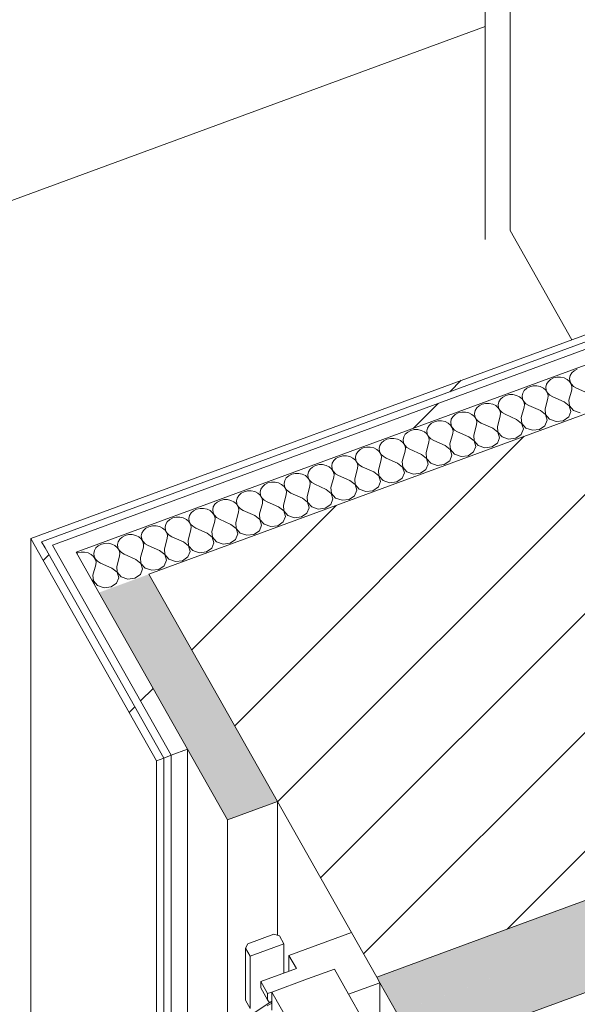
# Model space of a CAD drawing. Header units: millimetres. Extents: x -8337 to 19291, y 9509 to 21675.
# Tile 117 of 163: x 6181 to 6612, y 14497 to 15258. Entities that reach past the tile are written whole.
import ezdxf

# ---------------------------------------------------------------- set-up
doc = ezdxf.new("R2010")
doc.units = ezdxf.units.MM
doc.header["$MEASUREMENT"] = 0
doc.linetypes.add('Wipeout_Contour', pattern=[1000, 0, -1000])
for name, color, linetype in [('10_ESTR_Pilars', 7, 'Continuous'), ('12_FAÇ_Façana', 7, 'Continuous'), ('Nuevo_08_E_Envans secs', 7, 'Continuous'), ('Nuevo_09_EI_Mobiliari general', 7, 'Continuous'), ('Ventanas Archicad', 7, 'Continuous')]:
    doc.layers.add(name, color=color, linetype=linetype)
for name, color, linetype, lineweight in [('10_ESTR_Pilars_Pluma_Nº__28', 7, 'Continuous', 20), ('10_ESTR_Pilars_Pluma_Nº__42', 8, 'Continuous', 25), ('12_FAÇ_Façana_Pluma_Nº__7', 7, 'Continuous', 5), ('Nuevo_08_E_Envans secs_Pluma_Nº__1', 7, 'Continuous', 5), ('Nuevo_08_E_Envans secs_Pluma_Nº__47', 7, 'Continuous', 20), ('Nuevo_09_EI_Mobiliari general_Pluma_Nº__1', 7, 'Continuous', 5), ('Ventanas Archicad_Pluma_Nº__1', 7, 'Continuous', 5)]:
    doc.layers.add(name, color=color, linetype=linetype, lineweight=lineweight)
for name, color, linetype, lineweight, true_color in [('12_FAÇ_Façana_Pluma_Nº__102', 7, 'Continuous', 5, 0xcccccc), ('Nuevo_08_E_Envans secs_Pluma_Nº__102', 7, 'Continuous', 5, 0xcccccc), ('Nuevo_08_E_Envans secs_Pluma_Nº__171', 171, 'Continuous', 13, 0xaaaaff), ('Nuevo_08_E_Envans secs_Pluma_Nº__177', 7, 'Continuous', 15, 0xf7e046), ('Ventanas Archicad_Pluma_Nº__23', 7, 'Continuous', 5, 0xa4a4a6)]:
    doc.layers.add(name, color=color, linetype=linetype, lineweight=lineweight, true_color=true_color)
pattern_1 = [(45, (0, 0), (-183.8478, 183.8478), [195, -65]), (45, (7e-14, 183.85), (-183.8478, 183.8478), [195, -65])]

# ---------------------------------------------------------------- blocks, each defined once
blk = doc.blocks.new('Elem Sección_22_1')
at = {"color": 254, "linetype": 'Wipeout_Contour', "lineweight": 0, "ltscale": 64559.388769}
blk.add_wipeout([(6280.53, 14829.07), (6456.55, 14517.72), (6842.82, 14659.69), (6666.8, 14971.04)], dxfattribs=at).dxf.layer = '10_ESTR_Pilars'
at = {"layer": '10_ESTR_Pilars_Pluma_Nº__42', "linetype": 'Continuous', "lineweight": 25}
h = blk.add_hatch(dxfattribs=at)
h.set_pattern_fill('00_GCT_trama_45º_e1_400__05', color=8, style=0, pattern_type=2)
h.set_pattern_definition([(45, (0, 0), (-45.96194, 45.96194), [])])
h.paths.add_polyline_path([(6280.53, 14829.07), (6456.55, 14517.72), (6842.82, 14659.69), (6666.8, 14971.04)])
at = {"layer": '10_ESTR_Pilars_Pluma_Nº__28', "color": 7, "linetype": 'Continuous', "lineweight": 20}
for p, q in [((6666.8, 14971.04), (6280.53, 14829.07)), ((6666.8, 14971.04), (6735.27, 14849.94)), ((6280.53, 14829.07), (6379.8, 14653.48))]:
    blk.add_line(p, q, dxfattribs=at)
at = {"layer": '10_ESTR_Pilars_Pluma_Nº__28', "color": 7, "linetype": 'Continuous', "lineweight": 20, "flags": 128}
for points in [[(6735.27, 14849.94), (6744.07, 14834.37), (6766.07, 14795.45), (6810.08, 14717.61), (6842.82, 14659.69)], [(6842.82, 14659.69), (6553.12, 14553.21), (6456.55, 14517.72)], [(6379.8, 14653.48), (6437.01, 14552.29), (6456.55, 14517.72)]]:
    blk.add_lwpolyline(points, dxfattribs=at)
blk = doc.blocks.new('Elem Sección_39_1')
at = {"layer": '12_FAÇ_Façana_Pluma_Nº__102', "linetype": 'Continuous', "lineweight": 0, "true_color": 0xe5e5e5}
blk.add_hatch(color=254, dxfattribs=at).paths.add_polyline_path([(6437.15, 14477.13), (6454.75, 14445.99), (7352.83, 14776.08), (7322.02, 14830.57), (7317.19, 14828.79), (7295.19, 14867.71), (7300.02, 14869.48), (7286.82, 14892.84), (7245.55, 14877.67), (7278.29, 14819.74), (6892.02, 14677.77), (6859.28, 14735.7), (6810.08, 14717.61), (6842.82, 14659.69), (6553.12, 14553.21), (6568.78, 14525.51)])
at = {"layer": '12_FAÇ_Façana_Pluma_Nº__7', "color": 7, "linetype": 'Continuous', "lineweight": 5}
blk.add_line((7352.83, 14776.08), (6454.75, 14445.99), dxfattribs=at)
blk = doc.blocks.new('Elem Sección_41_1')
at = {"layer": '12_FAÇ_Façana_Pluma_Nº__102', "linetype": 'Continuous', "lineweight": 0, "true_color": 0xe5e5e5}
blk.add_hatch(color=254, dxfattribs=at).paths.add_polyline_path([(6472.21, 14490.02), (6568.78, 14525.51), (6553.12, 14553.21), (6456.55, 14517.72)])
at = {"layer": '12_FAÇ_Façana_Pluma_Nº__7', "color": 7, "linetype": 'Continuous', "lineweight": 5, "flags": 128}
blk.add_lwpolyline([(6456.55, 14517.72), (6459.01, 14513.37), (6472.21, 14490.02)], dxfattribs=at)
blk = doc.blocks.new('Elem Sección_42_1')
at = {"layer": 'Ventanas Archicad', "linetype": 'Continuous', "lineweight": 0, "true_color": 0x000000}
h = blk.add_hatch(dxfattribs=at)
h.set_pattern_fill('Hormigón_en_Masa_0001', color=18, style=0, pattern_type=2)
h.set_pattern_definition([(0, (0, 0), (0, 779.423), [48.75, -401.25]), (0, (225, 389.7), (0, 779.423), [48.75, -401.25]), (60, (0, 0), (-675, 389.71), [48.75, -401.25]), (60, (450, 0), (-675, 389.71), [48.75, -401.25]), (120, (48.75, 0), (675, 389.71), [48.75, -401.25]), (120, (498.75, 0), (675, 389.71), [48.75, -401.25]), (0, (0, 75), (0, 150), [0, -150, 0, -225]), (45, (75, 75), (-106.066, 106.066), [0, -112.5, 0, -187.5])])
h.paths.add_polyline_path([(6423.87, 14523.96), (6375.58, 14506.21), (6397.58, 14467.29), (6445.87, 14485.04)])
at = {"layer": 'Ventanas Archicad_Pluma_Nº__1', "color": 7, "linetype": 'Continuous', "lineweight": 5}
for p, q in [((6437.01, 14552.29), (6388.72, 14534.54)), ((6459.01, 14513.37), (6434.87, 14504.5)), ((6459.01, 14513.37), (6459.01, 14485.17)), ((6351.73, 14483.34), (6374.02, 14498.22)), ((6358.77, 14493.6), (6355.25, 14499.83)), ((6375.58, 14497.49), (6371.81, 14495.64)), ((6373.5, 14498.28), (6372.2, 14500.1)), ((6375.58, 14498.05), (6373.5, 14498.28)), ((6374.02, 14498.22), (6375.58, 14499.27)), ((6375.58, 14492.11), (6375.58, 14498.05))]:
    blk.add_line(p, q, dxfattribs=at)
at = {"layer": 'Ventanas Archicad_Pluma_Nº__1', "color": 7, "linetype": 'Continuous', "lineweight": 5, "flags": 128}
blk.add_lwpolyline([(6423.87, 14523.96), (6434.87, 14504.5), (6445.87, 14485.04)], dxfattribs=at)
at = {"color": 254, "linetype": 'Wipeout_Contour', "lineweight": 0, "ltscale": 95262.776356}
blk.add_wipeout([(6358.77, 14533.88), (6384.85, 14543.46), (6381.33, 14549.69), (6377.11, 14550.96), (6356.83, 14543.5), (6355.25, 14540.1)], dxfattribs=at).dxf.layer = 'Ventanas Archicad'
at = {"layer": 'Ventanas Archicad_Pluma_Nº__1', "color": 7, "linetype": 'Continuous', "lineweight": 5}
for p, q in [((6355.25, 14540.1), (6355.25, 14499.83)), ((6358.77, 14493.6), (6358.77, 14533.88))]:
    blk.add_line(p, q, dxfattribs=at)
at = {"layer": 'Ventanas Archicad_Pluma_Nº__23', "color": 253, "linetype": 'Continuous', "lineweight": 5, "true_color": 0xa4a4a6}
for p, q in [((6377.11, 14550.96), (6356.83, 14543.5)), ((6377.11, 14550.96), (6381.33, 14549.69)), ((6381.33, 14549.69), (6384.85, 14543.46)), ((6356.83, 14543.5), (6355.25, 14540.1)), ((6355.25, 14540.1), (6358.77, 14533.88)), ((6384.85, 14543.46), (6358.77, 14533.88))]:
    blk.add_line(p, q, dxfattribs=at)
at = {"color": 254, "linetype": 'Wipeout_Contour', "lineweight": 0, "ltscale": 63430.331397}
blk.add_wipeout([(6403.1, 14516.32), (6397.82, 14525.67), (6366.92, 14514.31), (6372.2, 14504.97)], dxfattribs=at).dxf.layer = 'Ventanas Archicad'
at = {"layer": 'Ventanas Archicad_Pluma_Nº__1', "color": 7, "linetype": 'Continuous', "lineweight": 5}
for p, q in [((6384.85, 14543.46), (6384.85, 14520.9)), ((6388.72, 14522.32), (6388.72, 14534.54)), ((6388.72, 14534.54), (6394.44, 14524.42)), ((6423.87, 14523.96), (6403.1, 14516.32)), ((6366.92, 14509.44), (6366.92, 14514.31)), ((6372.2, 14500.1), (6366.92, 14509.44)), ((6372.2, 14500.1), (6372.2, 14504.97)), ((6375.58, 14498.05), (6375.58, 14506.21)), ((6375.58, 14506.21), (6397.58, 14467.29))]:
    blk.add_line(p, q, dxfattribs=at)
at = {"layer": 'Ventanas Archicad_Pluma_Nº__23', "color": 253, "linetype": 'Continuous', "lineweight": 5, "true_color": 0xa4a4a6}
for p, q in [((6394.44, 14524.42), (6366.92, 14514.31)), ((6366.92, 14514.31), (6372.2, 14504.97))]:
    blk.add_line(p, q, dxfattribs=at)
at = {"layer": 'Ventanas Archicad_Pluma_Nº__23', "color": 253, "linetype": 'Continuous', "lineweight": 5, "true_color": 0xa4a4a6, "flags": 128}
blk.add_lwpolyline([(6403.1, 14516.32), (6375.58, 14506.21), (6372.2, 14504.97)], dxfattribs=at)
blk = doc.blocks.new('Elem Sección_79_1')
at = {"layer": 'Nuevo_09_EI_Mobiliari general_Pluma_Nº__1', "color": 7, "linetype": 'Continuous', "lineweight": 5}
for p, q in [((6559.75, 15094.76), (6559.75, 15413.45)), ((6540.44, 15252.29), (6540.44, 15406.35)), ((6540.44, 15252.29), (5908.47, 15020.01)), ((6540.44, 15087.66), (6540.44, 15252.29))]:
    blk.add_line(p, q, dxfattribs=at)
blk = doc.blocks.new('Elem Sección_106_1')
at = {"color": 254, "linetype": 'Wipeout_Contour', "lineweight": 0, "ltscale": 70081.053279}
blk.add_wipeout([(5852.31, 17426.55), (5846.51, 17424.43), (7200.05, 15020.77), (7205.85, 15022.9)], dxfattribs=at).dxf.layer = 'Nuevo_08_E_Envans secs'
at = {"color": 254, "linetype": 'Wipeout_Contour', "lineweight": 0, "ltscale": 69819.161414}
blk.add_wipeout([(5767.5, 17299.8), (6990.66, 15127.68), (7003.21, 15132.29), (5780.07, 17304.39)], dxfattribs=at).dxf.layer = 'Nuevo_08_E_Envans secs'
at = {"color": 254, "linetype": 'Wipeout_Contour', "lineweight": 0, "ltscale": 69854.750009}
blk.add_wipeout([(5780.07, 17304.39), (7003.21, 15132.29), (7015.77, 15136.91), (5792.64, 17308.97)], dxfattribs=at).dxf.layer = 'Nuevo_08_E_Envans secs'
at = {"color": 254, "linetype": 'Wipeout_Contour', "lineweight": 0, "ltscale": 121691.298184}
blk.add_wipeout([(5829.61, 17388.21), (5860.31, 17333.68), (7100.91, 15130.6), (7102.27, 15131.1), (7170.74, 15009.99), (7181.71, 15014.02), (5842.18, 17392.8)], dxfattribs=at).dxf.layer = 'Nuevo_08_E_Envans secs'
at = {"color": 254, "linetype": 'Wipeout_Contour', "lineweight": 0, "ltscale": 88363.919963}
blk.add_wipeout([(5836.47, 17402.92), (5842.18, 17392.8), (7181.71, 15014.02), (7194.26, 15018.64), (5849.04, 17407.51)], dxfattribs=at).dxf.layer = 'Nuevo_08_E_Envans secs'
at = {"layer": 'Nuevo_08_E_Envans secs_Pluma_Nº__47', "color": 7, "linetype": 'Continuous', "lineweight": 20}
blk.add_line((6607.32, 15010.29), (6559.75, 15094.76), dxfattribs=at)
at = {"color": 254, "linetype": 'Wipeout_Contour', "lineweight": 0, "ltscale": 69765.447591}
blk.add_wipeout([(5773.11, 17277.43), (5767.31, 17275.31), (6970.74, 15138.22), (6976.53, 15140.35)], dxfattribs=at).dxf.layer = 'Nuevo_08_E_Envans secs'
blk = doc.blocks.new('*X187')
at = {"layer": 'Nuevo_08_E_Envans secs_Pluma_Nº__102', "color": 254, "linetype": 'Continuous', "lineweight": 5, "true_color": 0xcccccc}
for p, q in [((6595.89, 14981.35), (6593.22, 14980.71)), ((6598.68, 14981.38), (6595.89, 14981.35)), ((6601.37, 14980.79), (6598.68, 14981.38)), ((6606.19, 14982.56), (6605.7, 14980.35)), ((6607.41, 14984.59), (6606.19, 14982.56)), ((6609.26, 14986.26), (6607.41, 14984.59)), ((6611.61, 14987.47), (6609.26, 14986.26)), ((6574.83, 14973.95), (6572.47, 14972.74)), ((6577.5, 14974.59), (6574.83, 14973.95)), ((6580.29, 14974.62), (6577.5, 14974.59)), ((6582.98, 14974.03), (6580.29, 14974.62)), ((6585.37, 14972.87), (6582.98, 14974.03)), ((6587.8, 14975.8), (6587.31, 14973.59)), ((6587.31, 14973.59), (6587.6, 14971.35)), ((6589.01, 14977.82), (6587.8, 14975.8)), ((6590.87, 14979.5), (6589.01, 14977.82)), ((6593.22, 14980.71), (6590.87, 14979.5)), ((6603.76, 14979.63), (6601.37, 14980.79)), ((6605.67, 14977.99), (6603.76, 14979.63)), ((6606.95, 14976), (6605.67, 14977.99)), ((6605.7, 14980.35), (6605.99, 14978.11)), ((6605.99, 14978.11), (6607.02, 14976.02)), ((6607.5, 14973.79), (6606.95, 14976)), ((6607.02, 14976.02), (6608.72, 14974.24)), ((6607.28, 14971.55), (6607.5, 14973.79)), ((6608.72, 14974.24), (6610.96, 14972.9)), ((6554.08, 14965.98), (6552.22, 14964.3)), ((6556.43, 14967.19), (6554.08, 14965.98)), ((6559.11, 14967.83), (6556.43, 14967.19)), ((6561.89, 14967.86), (6559.11, 14967.83)), ((6564.59, 14967.27), (6561.89, 14967.86)), ((6566.98, 14966.11), (6564.59, 14967.27)), ((6568.88, 14964.47), (6566.98, 14966.11)), ((6569.4, 14969.04), (6568.92, 14966.83)), ((6568.92, 14966.83), (6569.2, 14964.59)), ((6570.62, 14971.06), (6569.4, 14969.04)), ((6572.47, 14972.74), (6570.62, 14971.06)), ((6587.28, 14971.23), (6585.37, 14972.87)), ((6588.55, 14969.24), (6587.28, 14971.23)), ((6587.6, 14971.35), (6588.63, 14969.26)), ((6589.11, 14967.03), (6588.55, 14969.24)), ((6588.63, 14969.26), (6590.33, 14967.48)), ((6588.89, 14964.79), (6589.11, 14967.03)), ((6590.33, 14967.48), (6592.57, 14966.14)), ((6601.44, 14962.24), (6592.57, 14966.14)), ((6605.12, 14963.59), (6607.28, 14971.55)), ((6619.83, 14969), (6610.96, 14972.9)), ((6535.69, 14959.22), (6533.83, 14957.54)), ((6538.04, 14960.43), (6535.69, 14959.22)), ((6540.71, 14961.07), (6538.04, 14960.43)), ((6543.5, 14961.1), (6540.71, 14961.07)), ((6546.19, 14960.51), (6543.5, 14961.1)), ((6548.58, 14959.35), (6546.19, 14960.51)), ((6550.49, 14957.71), (6548.58, 14959.35)), ((6551.01, 14962.28), (6550.52, 14960.07)), ((6550.52, 14960.07), (6550.81, 14957.83)), ((6552.22, 14964.3), (6551.01, 14962.28)), ((6570.16, 14962.48), (6568.88, 14964.47)), ((6569.2, 14964.59), (6570.23, 14962.5)), ((6570.71, 14960.27), (6570.16, 14962.48)), ((6570.23, 14962.5), (6571.93, 14960.72)), ((6570.5, 14958.03), (6570.71, 14960.27)), ((6571.93, 14960.72), (6574.17, 14959.38)), ((6583.05, 14955.48), (6574.17, 14959.38)), ((6586.72, 14956.83), (6588.89, 14964.79)), ((6605.38, 14959.12), (6601.44, 14962.24)), ((6605.12, 14963.59), (6605.45, 14959.15)), ((6606.7, 14954.8), (6605.38, 14959.12)), ((6605.45, 14959.15), (6608.64, 14955.51)), ((6515.44, 14950.78), (6514.22, 14948.76)), ((6517.29, 14952.46), (6515.44, 14950.78)), ((6519.65, 14953.67), (6517.29, 14952.46)), ((6522.32, 14954.31), (6519.65, 14953.67)), ((6525.11, 14954.34), (6522.32, 14954.31)), ((6527.8, 14953.75), (6525.11, 14954.34)), ((6530.19, 14952.59), (6527.8, 14953.75)), ((6532.09, 14950.95), (6530.19, 14952.59)), ((6533.37, 14948.95), (6532.09, 14950.95)), ((6532.61, 14955.52), (6532.13, 14953.31)), ((6532.13, 14953.31), (6532.41, 14951.07)), ((6532.41, 14951.07), (6533.45, 14948.98)), ((6533.83, 14957.54), (6532.61, 14955.52)), ((6549.94, 14943.31), (6552.1, 14951.27)), ((6551.77, 14955.71), (6550.49, 14957.71)), ((6550.81, 14957.83), (6551.84, 14955.74)), ((6552.32, 14953.51), (6551.77, 14955.71)), ((6551.84, 14955.74), (6553.54, 14953.96)), ((6552.1, 14951.27), (6552.32, 14953.51)), ((6553.54, 14953.96), (6555.78, 14952.62)), ((6564.65, 14948.72), (6555.78, 14952.62)), ((6568.33, 14950.07), (6570.5, 14958.03)), ((6586.99, 14952.36), (6583.05, 14955.48)), ((6586.72, 14956.83), (6587.06, 14952.39)), ((6588.3, 14948.04), (6586.99, 14952.36)), ((6587.06, 14952.39), (6590.24, 14948.75)), ((6605, 14950.56), (6606.7, 14954.8)), ((6608.64, 14955.51), (6613.72, 14953.77)), ((6497.04, 14944.02), (6495.83, 14942)), ((6498.9, 14945.7), (6497.04, 14944.02)), ((6501.25, 14946.91), (6498.9, 14945.7)), ((6503.92, 14947.55), (6501.25, 14946.91)), ((6506.71, 14947.58), (6503.92, 14947.55)), ((6509.4, 14946.99), (6506.71, 14947.58)), ((6511.79, 14945.83), (6509.4, 14946.99)), ((6513.7, 14944.19), (6511.79, 14945.83)), ((6514.98, 14942.19), (6513.7, 14944.19)), ((6514.22, 14948.76), (6513.74, 14946.55)), ((6513.74, 14946.55), (6514.02, 14944.31)), ((6514.02, 14944.31), (6515.05, 14942.22)), ((6531.54, 14936.55), (6533.71, 14944.51)), ((6533.92, 14946.75), (6533.37, 14948.95)), ((6533.45, 14948.98), (6535.15, 14947.2)), ((6533.71, 14944.51), (6533.92, 14946.75)), ((6535.15, 14947.2), (6537.39, 14945.86)), ((6546.26, 14941.96), (6537.39, 14945.86)), ((6549.94, 14943.31), (6550.27, 14938.87)), ((6568.59, 14945.6), (6564.65, 14948.72)), ((6568.33, 14950.07), (6568.67, 14945.63)), ((6569.91, 14941.28), (6568.59, 14945.6)), ((6568.67, 14945.63), (6571.85, 14941.99)), ((6582.39, 14940.92), (6586.6, 14943.8)), ((6586.6, 14943.8), (6588.3, 14948.04)), ((6590.24, 14948.75), (6595.33, 14947.01)), ((6595.33, 14947.01), (6600.79, 14947.68)), ((6600.79, 14947.68), (6605, 14950.56)), ((6478.65, 14937.26), (6477.43, 14935.24)), ((6480.5, 14938.94), (6478.65, 14937.26)), ((6482.86, 14940.15), (6480.5, 14938.94)), ((6485.53, 14940.79), (6482.86, 14940.15)), ((6488.32, 14940.82), (6485.53, 14940.79)), ((6491.01, 14940.23), (6488.32, 14940.82)), ((6493.4, 14939.07), (6491.01, 14940.23)), ((6495.31, 14937.43), (6493.4, 14939.07)), ((6496.58, 14935.43), (6495.31, 14937.43)), ((6495.83, 14942), (6495.34, 14939.78)), ((6495.34, 14939.78), (6495.63, 14937.55)), ((6495.63, 14937.55), (6496.66, 14935.46)), ((6497.14, 14933.23), (6496.58, 14935.43)), ((6496.66, 14935.46), (6498.36, 14933.68)), ((6513.15, 14929.79), (6515.31, 14937.75)), ((6515.53, 14939.99), (6514.98, 14942.19)), ((6515.05, 14942.22), (6516.75, 14940.44)), ((6515.31, 14937.75), (6515.53, 14939.99)), ((6516.75, 14940.44), (6518.99, 14939.1)), ((6527.86, 14935.2), (6518.99, 14939.1)), ((6531.54, 14936.55), (6531.88, 14932.11)), ((6550.2, 14938.84), (6546.26, 14941.96)), ((6551.52, 14934.52), (6550.2, 14938.84)), ((6550.27, 14938.87), (6553.46, 14935.23)), ((6564, 14934.15), (6568.21, 14937.04)), ((6568.21, 14937.04), (6569.91, 14941.28)), ((6571.85, 14941.99), (6576.93, 14940.25)), ((6576.93, 14940.25), (6582.39, 14940.92)), ((6459.04, 14928.48), (6458.55, 14926.26)), ((6460.25, 14930.5), (6459.04, 14928.48)), ((6462.11, 14932.18), (6460.25, 14930.5)), ((6464.46, 14933.38), (6462.11, 14932.18)), ((6467.14, 14934.03), (6464.46, 14933.38)), ((6469.92, 14934.05), (6467.14, 14934.03)), ((6472.62, 14933.47), (6469.92, 14934.05)), ((6475.01, 14932.31), (6472.62, 14933.47)), ((6476.91, 14930.67), (6475.01, 14932.31)), ((6478.19, 14928.67), (6476.91, 14930.67)), ((6477.43, 14935.24), (6476.95, 14933.02)), ((6476.95, 14933.02), (6477.23, 14930.79)), ((6477.23, 14930.79), (6478.27, 14928.7)), ((6478.74, 14926.47), (6478.19, 14928.67)), ((6478.27, 14928.7), (6479.97, 14926.92)), ((6494.76, 14923.03), (6496.92, 14930.99)), ((6496.92, 14930.99), (6497.14, 14933.23)), ((6498.36, 14933.68), (6500.6, 14932.34)), ((6509.47, 14928.44), (6500.6, 14932.34)), ((6513.41, 14925.32), (6509.47, 14928.44)), ((6513.15, 14929.79), (6513.48, 14925.35)), ((6531.8, 14932.08), (6527.86, 14935.2)), ((6533.12, 14927.75), (6531.8, 14932.08)), ((6531.88, 14932.11), (6535.06, 14928.47)), ((6535.06, 14928.47), (6540.14, 14926.72)), ((6545.61, 14927.39), (6549.81, 14930.28)), ((6549.81, 14930.28), (6551.52, 14934.52)), ((6553.46, 14935.23), (6558.54, 14933.48)), ((6558.54, 14933.48), (6564, 14934.15)), ((6430.35, 14920.51), (6427.68, 14919.86)), ((6433.14, 14920.53), (6430.35, 14920.51)), ((6435.83, 14919.95), (6433.14, 14920.53)), ((6440.64, 14921.72), (6440.16, 14919.5)), ((6441.86, 14923.74), (6440.64, 14921.72)), ((6443.72, 14925.42), (6441.86, 14923.74)), ((6446.07, 14926.62), (6443.72, 14925.42)), ((6448.74, 14927.27), (6446.07, 14926.62)), ((6451.53, 14927.29), (6448.74, 14927.27)), ((6454.22, 14926.71), (6451.53, 14927.29)), ((6456.61, 14925.55), (6454.22, 14926.71)), ((6458.52, 14923.91), (6456.61, 14925.55)), ((6459.8, 14921.91), (6458.52, 14923.91)), ((6458.55, 14926.26), (6458.84, 14924.03)), ((6458.84, 14924.03), (6459.87, 14921.94)), ((6460.35, 14919.71), (6459.8, 14921.91)), ((6459.87, 14921.94), (6461.57, 14920.16)), ((6476.36, 14916.27), (6478.53, 14924.23)), ((6478.53, 14924.23), (6478.74, 14926.47)), ((6479.97, 14926.92), (6482.21, 14925.58)), ((6491.08, 14921.68), (6482.21, 14925.58)), ((6495.02, 14918.56), (6491.08, 14921.68)), ((6494.76, 14923.03), (6495.09, 14918.59)), ((6513.03, 14916.76), (6514.73, 14920.99)), ((6514.73, 14920.99), (6513.41, 14925.32)), ((6513.48, 14925.35), (6516.67, 14921.71)), ((6516.67, 14921.71), (6521.75, 14919.96)), ((6521.75, 14919.96), (6527.21, 14920.63)), ((6527.21, 14920.63), (6531.42, 14923.52)), ((6531.42, 14923.52), (6533.12, 14927.75)), ((6540.14, 14926.72), (6545.61, 14927.39)), ((6409.28, 14913.1), (6406.93, 14911.9)), ((6411.96, 14913.74), (6409.28, 14913.1)), ((6414.74, 14913.77), (6411.96, 14913.74)), ((6417.43, 14913.19), (6414.74, 14913.77)), ((6419.83, 14912.03), (6417.43, 14913.19)), ((6422.25, 14914.96), (6421.77, 14912.74)), ((6421.77, 14912.74), (6422.05, 14910.51)), ((6423.47, 14916.98), (6422.25, 14914.96)), ((6425.32, 14918.66), (6423.47, 14916.98)), ((6427.68, 14919.86), (6425.32, 14918.66)), ((6438.22, 14918.79), (6435.83, 14919.95)), ((6440.13, 14917.15), (6438.22, 14918.79)), ((6441.4, 14915.15), (6440.13, 14917.15)), ((6440.16, 14919.5), (6440.45, 14917.27)), ((6440.45, 14917.27), (6441.48, 14915.18)), ((6441.96, 14912.95), (6441.4, 14915.15)), ((6441.48, 14915.18), (6443.18, 14913.4)), ((6441.74, 14910.71), (6441.96, 14912.95)), ((6443.18, 14913.4), (6445.42, 14912.06)), ((6457.97, 14909.51), (6460.13, 14917.47)), ((6460.13, 14917.47), (6460.35, 14919.71)), ((6461.57, 14920.16), (6463.81, 14918.82)), ((6472.68, 14914.92), (6463.81, 14918.82)), ((6476.62, 14911.8), (6472.68, 14914.92)), ((6476.36, 14916.27), (6476.7, 14911.82)), ((6494.63, 14910), (6496.33, 14914.23)), ((6496.33, 14914.23), (6495.02, 14918.56)), ((6495.09, 14918.59), (6498.28, 14914.95)), ((6498.28, 14914.95), (6503.36, 14913.2)), ((6503.36, 14913.2), (6508.82, 14913.87)), ((6508.82, 14913.87), (6513.03, 14916.76)), ((6388.53, 14905.14), (6386.68, 14903.46)), ((6390.89, 14906.34), (6388.53, 14905.14)), ((6393.56, 14906.98), (6390.89, 14906.34)), ((6396.35, 14907.01), (6393.56, 14906.98)), ((6399.04, 14906.43), (6396.35, 14907.01)), ((6401.43, 14905.27), (6399.04, 14906.43)), ((6403.34, 14903.63), (6401.43, 14905.27)), ((6403.86, 14908.2), (6403.37, 14905.98)), ((6403.37, 14905.98), (6403.66, 14903.75)), ((6405.07, 14910.22), (6403.86, 14908.2)), ((6406.93, 14911.9), (6405.07, 14910.22)), ((6421.73, 14910.39), (6419.83, 14912.03)), ((6423.01, 14908.39), (6421.73, 14910.39)), ((6422.05, 14910.51), (6423.08, 14908.42)), ((6423.56, 14906.19), (6423.01, 14908.39)), ((6423.08, 14908.42), (6424.78, 14906.64)), ((6423.35, 14903.95), (6423.56, 14906.19)), ((6424.78, 14906.64), (6427.02, 14905.3)), ((6435.9, 14901.4), (6427.02, 14905.3)), ((6439.57, 14902.75), (6441.74, 14910.71)), ((6454.29, 14908.16), (6445.42, 14912.06)), ((6458.23, 14905.04), (6454.29, 14908.16)), ((6457.97, 14909.51), (6458.3, 14905.06)), ((6459.55, 14900.71), (6458.23, 14905.04)), ((6458.3, 14905.06), (6461.49, 14901.43)), ((6476.24, 14903.24), (6477.94, 14907.47)), ((6477.94, 14907.47), (6476.62, 14911.8)), ((6476.7, 14911.82), (6479.88, 14908.19)), ((6479.88, 14908.19), (6484.96, 14906.44)), ((6484.96, 14906.44), (6490.42, 14907.11)), ((6490.42, 14907.11), (6494.63, 14910)), ((6370.14, 14898.38), (6368.29, 14896.7)), ((6372.49, 14899.58), (6370.14, 14898.38)), ((6375.17, 14900.22), (6372.49, 14899.58)), ((6377.96, 14900.25), (6375.17, 14900.22)), ((6380.65, 14899.67), (6377.96, 14900.25)), ((6383.04, 14898.51), (6380.65, 14899.67)), ((6384.94, 14896.87), (6383.04, 14898.51)), ((6385.46, 14901.44), (6384.98, 14899.22)), ((6384.98, 14899.22), (6385.26, 14896.99)), ((6386.68, 14903.46), (6385.46, 14901.44)), ((6404.62, 14901.63), (6403.34, 14903.63)), ((6403.66, 14903.75), (6404.69, 14901.66)), ((6405.17, 14899.43), (6404.62, 14901.63)), ((6404.69, 14901.66), (6406.39, 14899.88)), ((6404.95, 14897.19), (6405.17, 14899.43)), ((6406.39, 14899.88), (6408.63, 14898.54)), ((6417.5, 14894.64), (6408.63, 14898.54)), ((6421.18, 14895.99), (6423.35, 14903.95)), ((6439.84, 14898.28), (6435.9, 14901.4)), ((6439.57, 14902.75), (6439.91, 14898.3)), ((6441.15, 14893.95), (6439.84, 14898.28)), ((6439.91, 14898.3), (6443.09, 14894.67)), ((6457.85, 14896.48), (6459.55, 14900.71)), ((6461.49, 14901.43), (6466.57, 14899.68)), ((6466.57, 14899.68), (6472.03, 14900.35)), ((6472.03, 14900.35), (6476.24, 14903.24)), ((6349.89, 14889.94), (6348.68, 14887.91)), ((6351.75, 14891.62), (6349.89, 14889.94)), ((6354.1, 14892.82), (6351.75, 14891.62)), ((6356.77, 14893.46), (6354.1, 14892.82)), ((6359.56, 14893.49), (6356.77, 14893.46)), ((6362.25, 14892.9), (6359.56, 14893.49)), ((6364.64, 14891.75), (6362.25, 14892.9)), ((6366.55, 14890.11), (6364.64, 14891.75)), ((6367.83, 14888.11), (6366.55, 14890.11)), ((6367.07, 14894.67), (6366.59, 14892.46)), ((6366.59, 14892.46), (6366.87, 14890.22)), ((6366.87, 14890.22), (6367.9, 14888.14)), ((6368.29, 14896.7), (6367.07, 14894.67)), ((6384.39, 14882.47), (6386.56, 14890.43)), ((6386.22, 14894.87), (6384.94, 14896.87)), ((6385.26, 14896.99), (6386.3, 14894.9)), ((6386.77, 14892.67), (6386.22, 14894.87)), ((6386.3, 14894.9), (6388, 14893.12)), ((6386.56, 14890.43), (6386.77, 14892.67)), ((6388, 14893.12), (6390.24, 14891.78)), ((6399.11, 14887.87), (6390.24, 14891.78)), ((6402.79, 14889.23), (6404.95, 14897.19)), ((6421.44, 14891.52), (6417.5, 14894.64)), ((6421.18, 14895.99), (6421.52, 14891.54)), ((6422.76, 14887.19), (6421.44, 14891.52)), ((6421.52, 14891.54), (6424.7, 14887.91)), ((6439.45, 14889.71), (6441.15, 14893.95)), ((6443.09, 14894.67), (6448.18, 14892.92)), ((6448.18, 14892.92), (6453.64, 14893.59)), ((6453.64, 14893.59), (6457.85, 14896.48)), ((6331.5, 14883.18), (6330.28, 14881.15)), ((6333.35, 14884.86), (6331.5, 14883.18)), ((6335.71, 14886.06), (6333.35, 14884.86)), ((6338.38, 14886.7), (6335.71, 14886.06)), ((6341.17, 14886.73), (6338.38, 14886.7)), ((6343.86, 14886.14), (6341.17, 14886.73)), ((6346.25, 14884.99), (6343.86, 14886.14)), ((6348.16, 14883.35), (6346.25, 14884.99)), ((6349.43, 14881.35), (6348.16, 14883.35)), ((6348.68, 14887.91), (6348.19, 14885.7)), ((6348.19, 14885.7), (6348.48, 14883.46)), ((6348.48, 14883.46), (6349.51, 14881.38)), ((6366, 14875.71), (6368.16, 14883.66)), ((6368.38, 14885.91), (6367.83, 14888.11)), ((6367.9, 14888.14), (6369.6, 14886.36)), ((6368.16, 14883.66), (6368.38, 14885.91)), ((6369.6, 14886.36), (6371.84, 14885.02)), ((6380.71, 14881.11), (6371.84, 14885.02)), ((6384.39, 14882.47), (6384.73, 14878.02)), ((6403.05, 14884.76), (6399.11, 14887.87)), ((6402.79, 14889.23), (6403.12, 14884.78)), ((6404.36, 14880.43), (6403.05, 14884.76)), ((6403.12, 14884.78), (6406.31, 14881.14)), ((6416.85, 14880.07), (6421.06, 14882.95)), ((6421.06, 14882.95), (6422.76, 14887.19)), ((6424.7, 14887.91), (6429.78, 14886.16)), ((6429.78, 14886.16), (6435.24, 14886.83)), ((6435.24, 14886.83), (6439.45, 14889.71)), ((6313.1, 14876.42), (6311.89, 14874.39)), ((6314.96, 14878.09), (6313.1, 14876.42)), ((6317.31, 14879.3), (6314.96, 14878.09)), ((6319.99, 14879.94), (6317.31, 14879.3)), ((6322.77, 14879.97), (6319.99, 14879.94)), ((6325.47, 14879.38), (6322.77, 14879.97)), ((6327.86, 14878.23), (6325.47, 14879.38)), ((6329.76, 14876.59), (6327.86, 14878.23)), ((6331.04, 14874.59), (6329.76, 14876.59)), ((6330.28, 14881.15), (6329.8, 14878.94)), ((6329.8, 14878.94), (6330.08, 14876.7)), ((6330.08, 14876.7), (6331.11, 14874.62)), ((6331.59, 14872.38), (6331.04, 14874.59)), ((6331.11, 14874.62), (6332.82, 14872.83)), ((6347.6, 14868.95), (6349.77, 14876.9)), ((6349.99, 14879.15), (6349.43, 14881.35)), ((6349.51, 14881.38), (6351.21, 14879.59)), ((6349.77, 14876.9), (6349.99, 14879.15)), ((6351.21, 14879.59), (6353.45, 14878.26)), ((6362.32, 14874.35), (6353.45, 14878.26)), ((6366, 14875.71), (6366.33, 14871.26)), ((6384.65, 14877.99), (6380.71, 14881.11)), ((6385.97, 14873.67), (6384.65, 14877.99)), ((6384.73, 14878.02), (6387.91, 14874.38)), ((6398.46, 14873.31), (6402.66, 14876.19)), ((6402.66, 14876.19), (6404.36, 14880.43)), ((6406.31, 14881.14), (6411.39, 14879.4)), ((6411.39, 14879.4), (6416.85, 14880.07)), ((6293.49, 14867.63), (6293.01, 14865.42)), ((6294.71, 14869.66), (6293.49, 14867.63)), ((6296.57, 14871.33), (6294.71, 14869.66)), ((6298.92, 14872.54), (6296.57, 14871.33)), ((6301.59, 14873.18), (6298.92, 14872.54)), ((6304.38, 14873.21), (6301.59, 14873.18)), ((6307.07, 14872.62), (6304.38, 14873.21)), ((6309.46, 14871.47), (6307.07, 14872.62)), ((6311.37, 14869.83), (6309.46, 14871.47)), ((6312.65, 14867.83), (6311.37, 14869.83)), ((6311.89, 14874.39), (6311.4, 14872.18)), ((6311.4, 14872.18), (6311.69, 14869.94)), ((6311.69, 14869.94), (6312.72, 14867.86)), ((6313.2, 14865.62), (6312.65, 14867.83)), ((6312.72, 14867.86), (6314.42, 14866.07)), ((6329.21, 14862.18), (6331.38, 14870.14)), ((6331.38, 14870.14), (6331.59, 14872.38)), ((6332.82, 14872.83), (6335.06, 14871.5)), ((6343.93, 14867.59), (6335.06, 14871.5)), ((6347.87, 14864.47), (6343.93, 14867.59)), ((6347.6, 14868.95), (6347.94, 14864.5)), ((6366.26, 14871.23), (6362.32, 14874.35)), ((6367.58, 14866.91), (6366.26, 14871.23)), ((6366.33, 14871.26), (6369.52, 14867.62)), ((6369.52, 14867.62), (6374.6, 14865.88)), ((6380.06, 14866.55), (6384.27, 14869.43)), ((6384.27, 14869.43), (6385.97, 14873.67)), ((6387.91, 14874.38), (6392.99, 14872.64)), ((6392.99, 14872.64), (6398.46, 14873.31)), ((6264.8, 14859.66), (6262.13, 14859.02)), ((6267.59, 14859.69), (6264.8, 14859.66)), ((6270.28, 14859.1), (6267.59, 14859.69)), ((6275.1, 14860.87), (6274.62, 14858.66)), ((6276.32, 14862.9), (6275.1, 14860.87)), ((6278.17, 14864.57), (6276.32, 14862.9)), ((6280.53, 14865.78), (6278.17, 14864.57)), ((6283.2, 14866.42), (6280.53, 14865.78)), ((6285.99, 14866.45), (6283.2, 14866.42)), ((6288.68, 14865.86), (6285.99, 14866.45)), ((6291.07, 14864.71), (6288.68, 14865.86)), ((6292.97, 14863.06), (6291.07, 14864.71)), ((6294.25, 14861.07), (6292.97, 14863.06)), ((6293.01, 14865.42), (6293.3, 14863.18)), ((6293.3, 14863.18), (6294.33, 14861.09)), ((6294.8, 14858.86), (6294.25, 14861.07)), ((6294.33, 14861.09), (6296.03, 14859.31)), ((6310.82, 14855.42), (6312.98, 14863.38)), ((6312.98, 14863.38), (6313.2, 14865.62)), ((6314.42, 14866.07), (6316.66, 14864.74)), ((6325.53, 14860.83), (6316.66, 14864.74)), ((6329.47, 14857.71), (6325.53, 14860.83)), ((6329.21, 14862.18), (6329.55, 14857.74)), ((6347.48, 14855.91), (6349.18, 14860.15)), ((6349.18, 14860.15), (6347.87, 14864.47)), ((6347.94, 14864.5), (6351.13, 14860.86)), ((6351.13, 14860.86), (6356.21, 14859.12)), ((6356.21, 14859.12), (6361.67, 14859.79)), ((6361.67, 14859.79), (6365.88, 14862.67)), ((6365.88, 14862.67), (6367.58, 14866.91)), ((6374.6, 14865.88), (6380.06, 14866.55)), ((6243.74, 14852.26), (6241.38, 14851.05)), ((6246.41, 14852.9), (6243.74, 14852.26)), ((6249.2, 14852.93), (6246.41, 14852.9)), ((6251.89, 14852.34), (6249.2, 14852.93)), ((6254.28, 14851.18), (6251.89, 14852.34)), ((6256.71, 14854.11), (6256.22, 14851.9)), ((6256.22, 14851.9), (6256.51, 14849.66)), ((6257.92, 14856.13), (6256.71, 14854.11)), ((6259.78, 14857.81), (6257.92, 14856.13)), ((6262.13, 14859.02), (6259.78, 14857.81)), ((6272.67, 14857.94), (6270.28, 14859.1)), ((6274.58, 14856.3), (6272.67, 14857.94)), ((6275.86, 14854.31), (6274.58, 14856.3)), ((6274.62, 14858.66), (6274.9, 14856.42)), ((6274.9, 14856.42), (6275.93, 14854.33)), ((6276.41, 14852.1), (6275.86, 14854.31)), ((6275.93, 14854.33), (6277.63, 14852.55)), ((6276.19, 14849.86), (6276.41, 14852.1)), ((6277.63, 14852.55), (6279.87, 14851.21)), ((6292.42, 14848.66), (6294.59, 14856.62)), ((6294.59, 14856.62), (6294.8, 14858.86)), ((6296.03, 14859.31), (6298.27, 14857.97)), ((6307.14, 14854.07), (6298.27, 14857.97)), ((6311.08, 14850.95), (6307.14, 14854.07)), ((6310.82, 14855.42), (6311.15, 14850.98)), ((6329.09, 14849.15), (6330.79, 14853.39)), ((6330.79, 14853.39), (6329.47, 14857.71)), ((6329.55, 14857.74), (6332.73, 14854.1)), ((6332.73, 14854.1), (6337.81, 14852.36)), ((6337.81, 14852.36), (6343.27, 14853.03)), ((6343.27, 14853.03), (6347.48, 14855.91)), ((6225.34, 14845.5), (6224.76, 14845.2)), ((6228.02, 14846.14), (6225.34, 14845.5)), ((6230.81, 14846.17), (6228.02, 14846.14)), ((6233.5, 14845.58), (6230.81, 14846.17)), ((6235.89, 14844.42), (6233.5, 14845.58)), ((6237.79, 14842.78), (6235.89, 14844.42)), ((6238.31, 14847.35), (6237.83, 14845.14)), ((6237.83, 14845.14), (6238.11, 14842.9)), ((6239.53, 14849.37), (6238.31, 14847.35)), ((6241.38, 14851.05), (6239.53, 14849.37)), ((6256.19, 14849.54), (6254.28, 14851.18)), ((6257.47, 14847.55), (6256.19, 14849.54)), ((6256.51, 14849.66), (6257.54, 14847.57)), ((6258.02, 14845.34), (6257.47, 14847.55)), ((6257.54, 14847.57), (6259.24, 14845.79)), ((6257.8, 14843.1), (6258.02, 14845.34)), ((6259.24, 14845.79), (6261.48, 14844.45)), ((6270.35, 14840.55), (6261.48, 14844.45)), ((6274.03, 14841.9), (6276.19, 14849.86)), ((6288.74, 14847.31), (6279.87, 14851.21)), ((6292.68, 14844.19), (6288.74, 14847.31)), ((6292.42, 14848.66), (6292.76, 14844.22)), ((6294, 14839.87), (6292.68, 14844.19)), ((6292.76, 14844.22), (6295.94, 14840.58)), ((6310.7, 14842.39), (6312.4, 14846.63)), ((6312.4, 14846.63), (6311.08, 14850.95)), ((6311.15, 14850.98), (6314.34, 14847.34)), ((6314.34, 14847.34), (6319.42, 14845.6)), ((6319.42, 14845.6), (6324.88, 14846.27)), ((6324.88, 14846.27), (6329.09, 14849.15)), ((6239.07, 14840.79), (6237.79, 14842.78)), ((6238.11, 14842.9), (6239.15, 14840.81)), ((6239.62, 14838.58), (6239.07, 14840.79)), ((6239.15, 14840.81), (6240.85, 14839.03)), ((6239.41, 14836.34), (6239.62, 14838.58)), ((6240.85, 14839.03), (6243.09, 14837.69)), ((6251.96, 14833.79), (6243.09, 14837.69)), ((6255.64, 14835.14), (6257.8, 14843.1)), ((6274.29, 14837.43), (6270.35, 14840.55)), ((6274.03, 14841.9), (6274.37, 14837.46)), ((6275.61, 14833.11), (6274.29, 14837.43)), ((6274.37, 14837.46), (6277.55, 14833.82)), ((6292.3, 14835.63), (6294, 14839.87)), ((6295.94, 14840.58), (6301.03, 14838.84)), ((6301.03, 14838.84), (6306.49, 14839.51)), ((6306.49, 14839.51), (6310.7, 14842.39)), ((6237.24, 14828.38), (6239.41, 14836.34)), ((6255.9, 14830.67), (6251.96, 14833.79)), ((6255.64, 14835.14), (6255.97, 14830.7)), ((6257.21, 14826.35), (6255.9, 14830.67)), ((6255.97, 14830.7), (6259.16, 14827.06)), ((6273.91, 14828.87), (6275.61, 14833.11)), ((6277.55, 14833.82), (6282.63, 14832.08)), ((6282.63, 14832.08), (6288.09, 14832.75)), ((6288.09, 14832.75), (6292.3, 14835.63)), ((6237.5, 14823.91), (6236.22, 14824.92)), ((6237.24, 14828.38), (6237.58, 14823.94)), ((6238.33, 14821.2), (6237.5, 14823.91)), ((6237.58, 14823.94), (6240.76, 14820.3)), ((6251.3, 14819.23), (6255.51, 14822.11)), ((6255.51, 14822.11), (6257.21, 14826.35)), ((6259.16, 14827.06), (6264.24, 14825.32)), ((6264.24, 14825.32), (6269.7, 14825.99)), ((6269.7, 14825.99), (6273.91, 14828.87)), ((6240.76, 14820.3), (6245.84, 14818.56)), ((6245.84, 14818.56), (6251.3, 14819.23))]:
    blk.add_line(p, q, dxfattribs=at)
blk = doc.blocks.new('Elem Sección_140_1')
at = {"layer": 'Nuevo_08_E_Envans secs', "lineweight": 0}
blk.add_blockref('*X187', (0, 0), dxfattribs=at)
at = {"color": 254, "linetype": 'Wipeout_Contour', "lineweight": 0, "ltscale": 81619.117628}
blk.add_wipeout([(6984.96, 15137.81), (6206.03, 14851.52), (6211.75, 14841.4), (6224.3, 14846.01), (6990.66, 15127.68)], dxfattribs=at).dxf.layer = 'Nuevo_08_E_Envans secs'
at = {"layer": 'Nuevo_08_E_Envans secs_Pluma_Nº__177', "linetype": 'Continuous', "lineweight": 15, "true_color": 0xf7e046}
h = blk.add_hatch(dxfattribs=at)
h.set_pattern_fill('Panellat_HPL_0001', color=53, style=0, pattern_type=2)
h.set_pattern_definition(pattern_1)
h.paths.add_polyline_path([(6984.96, 15137.81), (6206.03, 14851.52), (6211.75, 14841.4), (6224.3, 14846.01), (6990.66, 15127.68)])
at = {"color": 254, "linetype": 'Wipeout_Contour', "lineweight": 0, "ltscale": 65520.387517}
blk.add_wipeout([(6191.8, 14851.93), (6970.74, 15138.22), (6968.11, 15142.89), (6189.16, 14856.6)], dxfattribs=at).dxf.layer = 'Nuevo_08_E_Envans secs'
at = {"layer": 'Nuevo_08_E_Envans secs_Pluma_Nº__171', "linetype": 'Continuous', "lineweight": 13, "true_color": 0xaaaaff}
h = blk.add_hatch(dxfattribs=at)
h.set_pattern_fill('Panellat_HPL_0001', color=161, style=0, pattern_type=2)
h.set_pattern_definition(pattern_1)
h.paths.add_polyline_path([(6191.8, 14851.93), (6970.74, 15138.22), (6968.11, 15142.89), (6189.16, 14856.6)])
at = {"layer": 'Nuevo_08_E_Envans secs_Pluma_Nº__1', "color": 7, "linetype": 'Continuous', "lineweight": 5}
for p, q in [((6968.11, 15142.89), (6189.16, 14856.6)), ((6189.16, 14856.6), (6191.8, 14851.93))]:
    blk.add_line(p, q, dxfattribs=at)
at = {"layer": 'Nuevo_08_E_Envans secs_Pluma_Nº__1', "color": 7, "linetype": 'Continuous', "lineweight": 5, "flags": 128}
for points in [[(6976.53, 15140.35), (6970.74, 15138.22), (6197.59, 14854.06)], [(6984.96, 15137.81), (6979.16, 15135.68), (6206.03, 14851.52)], [(7015.77, 15136.91), (7003.21, 15132.29), (6990.66, 15127.68), (6224.3, 14846.01)]]:
    blk.add_lwpolyline(points, dxfattribs=at)
at = {"layer": 'Nuevo_08_E_Envans secs_Pluma_Nº__47', "color": 7, "linetype": 'Continuous', "lineweight": 20}
blk.add_line((6189.16, 14423.59), (6189.16, 14856.6), dxfattribs=at)
blk = doc.blocks.new('*X189')
at = {"layer": 'Nuevo_08_E_Envans secs_Pluma_Nº__102', "linetype": 'Continuous', "lineweight": 5, "true_color": 0xcccccc}
blk.add_hatch(color=254, dxfattribs=at).paths.add_polyline_path([(6280.53, 14829.07), (6241.9, 14814.87), (6310.37, 14693.77), (6341.17, 14639.28), (6379.8, 14653.48)])
blk = doc.blocks.new('Elem Sección_141_1')
at = {"layer": 'Nuevo_08_E_Envans secs_Pluma_Nº__1', "color": 7, "linetype": 'Continuous', "lineweight": 5}
blk.add_line((6379.8, 14653.48), (6341.17, 14639.28), dxfattribs=at)
at = {"layer": 'Nuevo_08_E_Envans secs_Pluma_Nº__47', "color": 7, "linetype": 'Continuous', "lineweight": 20}
for p, q in [((6379.8, 14653.48), (6379.8, 14550.15)), ((6341.17, 14479.46), (6341.17, 14639.28))]:
    blk.add_line(p, q, dxfattribs=at)
at = {"layer": 'Nuevo_08_E_Envans secs', "lineweight": 0}
blk.add_blockref('*X189', (0, 0), dxfattribs=at)
at = {"color": 254, "linetype": 'Wipeout_Contour', "lineweight": 0, "ltscale": 80237.177674}
blk.add_wipeout([(6211.75, 14841.4), (6297.82, 14689.16), (6310.37, 14693.77), (6241.9, 14814.87), (6224.3, 14846.01)], dxfattribs=at).dxf.layer = 'Nuevo_08_E_Envans secs'
at = {"layer": 'Nuevo_08_E_Envans secs_Pluma_Nº__177', "linetype": 'Continuous', "lineweight": 15, "true_color": 0xf7e046}
h = blk.add_hatch(dxfattribs=at)
h.set_pattern_fill('Panellat_HPL_0001', color=53, style=0, pattern_type=2)
h.set_pattern_definition(pattern_1)
h.paths.add_polyline_path([(6211.75, 14841.4), (6297.82, 14689.16), (6310.37, 14693.77), (6241.9, 14814.87), (6224.3, 14846.01)])
at = {"layer": 'Nuevo_08_E_Envans secs_Pluma_Nº__47', "color": 7, "linetype": 'Continuous', "lineweight": 20}
for p, q in [((6310.37, 14468.14), (6310.37, 14693.77)), ((6297.82, 14689.16), (6297.82, 14463.52))]:
    blk.add_line(p, q, dxfattribs=at)
at = {"color": 254, "linetype": 'Wipeout_Contour', "lineweight": 0, "ltscale": 64137.93319}
blk.add_wipeout([(6191.8, 14851.93), (6286.23, 14684.9), (6292.02, 14687.03), (6197.59, 14854.06)], dxfattribs=at).dxf.layer = 'Nuevo_08_E_Envans secs'
at = {"layer": 'Nuevo_08_E_Envans secs_Pluma_Nº__171', "linetype": 'Continuous', "lineweight": 13, "true_color": 0xaaaaff}
h = blk.add_hatch(dxfattribs=at)
h.set_pattern_fill('Panellat_HPL_0001', color=161, style=0, pattern_type=2)
h.set_pattern_definition(pattern_1)
h.paths.add_polyline_path([(6191.8, 14851.93), (6286.23, 14684.9), (6292.02, 14687.03), (6197.59, 14854.06)])
at = {"layer": 'Nuevo_08_E_Envans secs_Pluma_Nº__1', "color": 7, "linetype": 'Continuous', "lineweight": 5}
blk.add_line((6191.8, 14851.93), (6286.23, 14684.9), dxfattribs=at)
at = {"layer": 'Nuevo_08_E_Envans secs_Pluma_Nº__1', "color": 7, "linetype": 'Continuous', "lineweight": 5, "flags": 128}
for points in [[(6197.59, 14854.06), (6200.23, 14849.39), (6292.02, 14687.03)], [(6206.03, 14851.52), (6211.75, 14841.4), (6297.82, 14689.16)], [(6224.3, 14846.01), (6241.9, 14814.87), (6310.37, 14693.77), (6341.17, 14639.28)], [(6310.37, 14693.77), (6297.82, 14689.16), (6292.02, 14687.03), (6286.23, 14684.9)]]:
    blk.add_lwpolyline(points, dxfattribs=at)
at = {"layer": 'Nuevo_08_E_Envans secs_Pluma_Nº__47', "color": 7, "linetype": 'Continuous', "lineweight": 20}
for p, q in [((6286.23, 14459.27), (6286.23, 14684.9)), ((6292.02, 14461.4), (6292.02, 14687.03))]:
    blk.add_line(p, q, dxfattribs=at)

msp = doc.modelspace()

# ---------------------------------------------------------------- block references
at = {"layer": '10_ESTR_Pilars', "lineweight": 0}
msp.add_blockref('Elem Sección_22_1', (0, 0), dxfattribs=at)

# ---------------------------------------------------------------- next in the draw order: block references
at = {"layer": '12_FAÇ_Façana', "lineweight": 0}
for name in ['Elem Sección_39_1', 'Elem Sección_41_1']:
    msp.add_blockref(name, (0, 0), dxfattribs=at)
at = {"layer": 'Nuevo_09_EI_Mobiliari general', "lineweight": 0}
msp.add_blockref('Elem Sección_79_1', (0, 0), dxfattribs=at)

# ---------------------------------------------------------------- next in the draw order: block references
at = {"layer": 'Nuevo_08_E_Envans secs', "lineweight": 0}
msp.add_blockref('Elem Sección_106_1', (0, 0), dxfattribs=at)
at = {"layer": 'Ventanas Archicad', "lineweight": 0}
msp.add_blockref('Elem Sección_42_1', (0, 0), dxfattribs=at)

# ---------------------------------------------------------------- next in the draw order: block references
at = {"layer": 'Nuevo_08_E_Envans secs', "lineweight": 0}
msp.add_blockref('Elem Sección_140_1', (0, 0), dxfattribs=at)

# ---------------------------------------------------------------- next in the draw order: block references
msp.add_blockref('Elem Sección_141_1', (0, 0), dxfattribs=at)

doc.saveas('drawing.dxf')
